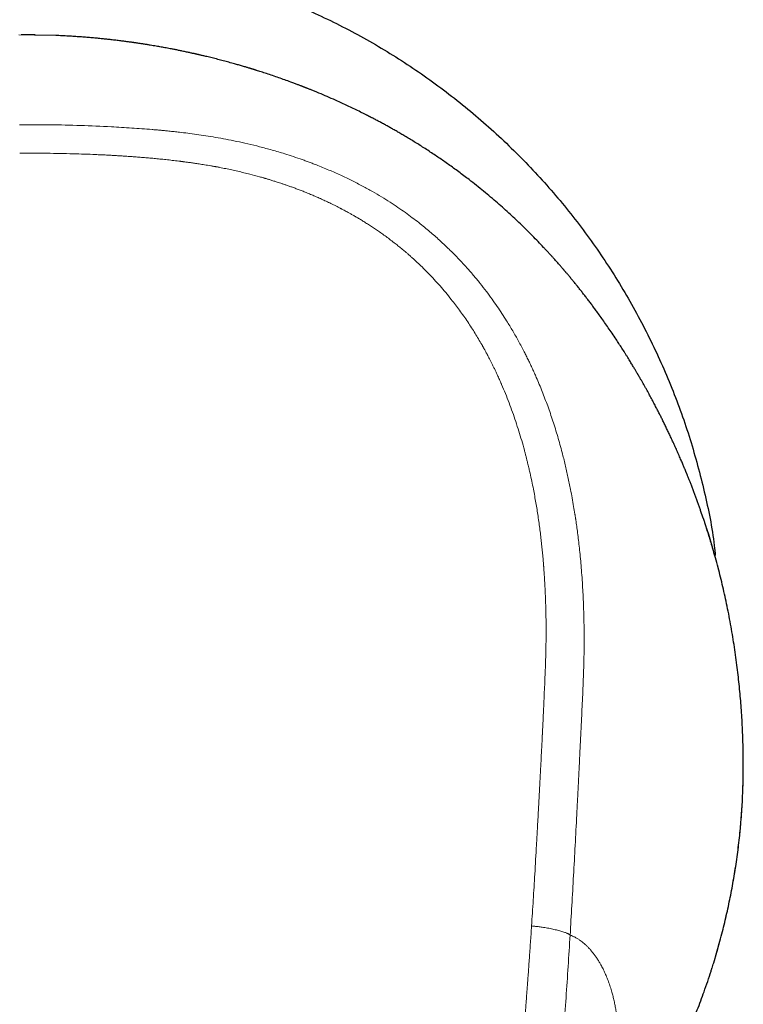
# Model space of a CAD drawing. Header units: millimetres. Extents: x 8 to 539, y 12 to 464.
# Tile 16 of 59: x 283 to 308, y 210 to 244. Entities that reach past the tile are written whole.
import ezdxf

# ---------------------------------------------------------------- set-up
doc = ezdxf.new("R2010")
doc.units = ezdxf.units.MM

msp = doc.modelspace()

# ---------------------------------------------------------------- linework, layer by layer
at = {"color": 252, "linetype": 'Continuous', "lineweight": 0}
msp.add_line((283.356, 243.961), (282.814, 243.971), dxfattribs=at)
at = {"color": 7, "linetype": 'Continuous', "lineweight": 30}
for p, q in [((283.377, 243.969), (283.356, 243.969)), ((284.09, 243.948), (283.356, 243.961)), ((306.483, 227.259), (306.388, 227.52)), ((307.866, 218.382), (307.867, 218.42)), ((307.857, 217.959), (307.858, 218.005))]:
    msp.add_line(p, q, dxfattribs=at)
for points, knots in [([(288.314, 246.297), (288.514, 246.256), (289.336, 246.089), (290.745, 245.647), (292.521, 244.979), (294.229, 244.167), (295.863, 243.227), (297.422, 242.156), (298.898, 240.961), (300.279, 239.658), (301.548, 238.255), (302.699, 236.761), (303.73, 235.175), (304.637, 233.506), (305.415, 231.772), (306.054, 229.989), (306.535, 228.166), (306.815, 226.818), (306.889, 226.076), (306.901, 225.96)], [0, 0, 0, 0, 0.020901, 0.085774, 0.150612, 0.214856, 0.278904, 0.343162, 0.40803, 0.472892, 0.537159, 0.60123, 0.665511, 0.730403, 0.795317, 0.859634, 0.923756, 0.988088, 1, 1, 1, 1]), ([(283.356, 243.969), (283.27, 243.97), (283.114, 243.972), (282.958, 243.97), (282.889, 243.969)], [0, 0, 0, 0, 0.557591, 1, 1, 1, 1]), ([(306.393, 227.522), (306.391, 227.53), (306.374, 227.578), (306.342, 227.668), (306.297, 227.793), (306.251, 227.919), (306.205, 228.045), (306.158, 228.17), (306.117, 228.275), (306.085, 228.36), (306.061, 228.421), (306.039, 228.479), (306.017, 228.533), (305.996, 228.587), (305.974, 228.642), (305.953, 228.694), (305.935, 228.74), (305.919, 228.778), (305.907, 228.809), (305.898, 228.83), (305.892, 228.844), (305.889, 228.851), (305.887, 228.857), (305.884, 228.864), (305.88, 228.874), (305.873, 228.89), (305.865, 228.911), (305.852, 228.941), (305.836, 228.981), (305.814, 229.033), (305.79, 229.091), (305.763, 229.155), (305.733, 229.225), (305.7, 229.301), (305.653, 229.412), (305.591, 229.552), (305.517, 229.719), (305.444, 229.879), (305.373, 230.033), (305.303, 230.182), (305.235, 230.324), (305.169, 230.461), (305.105, 230.591), (305.043, 230.717), (304.981, 230.839), (304.919, 230.961), (304.851, 231.093), (304.775, 231.237), (304.693, 231.392), (304.607, 231.551), (304.539, 231.674), (304.491, 231.761), (304.464, 231.81), (304.436, 231.858), (304.409, 231.908), (304.381, 231.956), (304.355, 232.002), (304.33, 232.045), (304.308, 232.084), (304.288, 232.118), (304.271, 232.147), (304.258, 232.171), (304.247, 232.189), (304.238, 232.204), (304.23, 232.219), (304.219, 232.237), (304.206, 232.259), (304.189, 232.289), (304.167, 232.327), (304.139, 232.374), (304.108, 232.425), (304.075, 232.48), (304.041, 232.537), (304.003, 232.599), (303.962, 232.667), (303.918, 232.739), (303.871, 232.816), (303.822, 232.895), (303.754, 233.002), (303.669, 233.136), (303.567, 233.294), (303.455, 233.464), (303.333, 233.647), (303.202, 233.839), (303.074, 234.023), (302.95, 234.198), (302.837, 234.354), (302.736, 234.491), (302.647, 234.612), (302.56, 234.728), (302.473, 234.841), (302.387, 234.953), (302.302, 235.062), (302.217, 235.169), (302.133, 235.274), (302.051, 235.376), (301.969, 235.476), (301.889, 235.573), (301.811, 235.666), (301.754, 235.734), (301.717, 235.777), (301.702, 235.795), (301.691, 235.807), (301.685, 235.815), (301.681, 235.819), (301.678, 235.823), (301.673, 235.829), (301.664, 235.839), (301.651, 235.854), (301.631, 235.877), (301.606, 235.906), (301.576, 235.942), (301.539, 235.983), (301.498, 236.031), (301.451, 236.084), (301.4, 236.141), (301.346, 236.202), (301.29, 236.265), (301.229, 236.333), (301.164, 236.403), (301.098, 236.475), (301.031, 236.547), (300.923, 236.662), (300.772, 236.821), (300.582, 237.016), (300.393, 237.205), (300.205, 237.389), (300.012, 237.573), (299.808, 237.763), (299.592, 237.959), (299.364, 238.16), (299.129, 238.362), (298.887, 238.563), (298.638, 238.765), (298.409, 238.944), (298.205, 239.1), (298.027, 239.233), (297.851, 239.362), (297.679, 239.486), (297.51, 239.604), (297.344, 239.718), (297.174, 239.833), (297, 239.948), (296.822, 240.064), (296.65, 240.173), (296.483, 240.276), (296.322, 240.374), (296.17, 240.465), (296.027, 240.549), (295.893, 240.627), (295.764, 240.701), (295.641, 240.77), (295.539, 240.826), (295.456, 240.872), (295.392, 240.907), (295.329, 240.941), (295.266, 240.974), (295.205, 241.007), (295.144, 241.039), (295.085, 241.07), (295.038, 241.094), (295.004, 241.112), (294.985, 241.122), (294.969, 241.13), (294.955, 241.137), (294.939, 241.146), (294.919, 241.156), (294.892, 241.17), (294.86, 241.186), (294.821, 241.206), (294.776, 241.228), (294.728, 241.252), (294.629, 241.302), (294.479, 241.376), (294.281, 241.471), (294.083, 241.564), (293.886, 241.654), (293.661, 241.755), (293.405, 241.867), (293.196, 241.955), (293.061, 242.011), (293.004, 242.034), (292.949, 242.056), (292.899, 242.076), (292.854, 242.094), (292.814, 242.11), (292.779, 242.124), (292.75, 242.136), (292.727, 242.144), (292.711, 242.151), (292.696, 242.157), (292.68, 242.163), (292.658, 242.171), (292.629, 242.183), (292.592, 242.197), (292.551, 242.213), (292.507, 242.23), (292.458, 242.248), (292.405, 242.269), (292.347, 242.291), (292.284, 242.314), (292.102, 242.381), (291.8, 242.49), (291.488, 242.595), (291.285, 242.662), (291.195, 242.691), (291.11, 242.718), (291.046, 242.738), (291.002, 242.752), (290.975, 242.761), (290.949, 242.769), (290.924, 242.776), (290.902, 242.783), (290.885, 242.788), (290.872, 242.792), (290.861, 242.796), (290.846, 242.8), (290.825, 242.807), (290.797, 242.815), (290.763, 242.826), (290.721, 242.838), (290.673, 242.853), (290.616, 242.87), (290.551, 242.889), (290.482, 242.909), (290.412, 242.929), (290.344, 242.949), (290.231, 242.98), (290.078, 243.023), (289.884, 243.075), (289.723, 243.117), (289.596, 243.149), (289.499, 243.173), (289.404, 243.197), (289.319, 243.217), (289.246, 243.235), (289.186, 243.249), (289.132, 243.262), (289.085, 243.273), (289.044, 243.282), (289.01, 243.29), (288.982, 243.296), (288.963, 243.301), (288.951, 243.304), (288.944, 243.305), (288.937, 243.307), (288.928, 243.309), (288.913, 243.312), (288.886, 243.318), (288.846, 243.327), (288.795, 243.338), (288.738, 243.351), (288.676, 243.364), (288.609, 243.379), (288.538, 243.394), (288.446, 243.413), (288.338, 243.435), (288.215, 243.46), (288.102, 243.482), (288, 243.501), (287.908, 243.518), (287.821, 243.534), (287.735, 243.55), (287.649, 243.565), (287.557, 243.581), (287.459, 243.598), (287.354, 243.615), (287.243, 243.633), (287.148, 243.648), (287.071, 243.66), (287.013, 243.669), (286.959, 243.677), (286.911, 243.684), (286.871, 243.69), (286.84, 243.695), (286.816, 243.698), (286.798, 243.701), (286.783, 243.703), (286.768, 243.705), (286.75, 243.707), (286.723, 243.711), (286.683, 243.717), (286.631, 243.724), (286.573, 243.732), (286.511, 243.74), (286.444, 243.749), (286.371, 243.758), (286.292, 243.768), (286.206, 243.779), (286.099, 243.791), (285.969, 243.806), (285.815, 243.823), (285.653, 243.84), (285.482, 243.856), (285.304, 243.872), (285.12, 243.888), (284.928, 243.902), (284.729, 243.916), (284.52, 243.929), (284.306, 243.94), (284.162, 243.947), (284.09, 243.95)], [0, 0, 0, 0, 0.000986, 0.005806, 0.010857, 0.016139, 0.020978, 0.025994, 0.031188, 0.033699, 0.036194, 0.03853, 0.0407, 0.042704, 0.045128, 0.047254, 0.049085, 0.050618, 0.051856, 0.052798, 0.053176, 0.053472, 0.053685, 0.053887, 0.054241, 0.054937, 0.055768, 0.056681, 0.058463, 0.060492, 0.062767, 0.065289, 0.068056, 0.07107, 0.074323, 0.081141, 0.087733, 0.094101, 0.100245, 0.106166, 0.111863, 0.117338, 0.122591, 0.127622, 0.13246, 0.137372, 0.142421, 0.148546, 0.15486, 0.161362, 0.168053, 0.17003, 0.172024, 0.174033, 0.176057, 0.178095, 0.180011, 0.181732, 0.1834, 0.184833, 0.18603, 0.186993, 0.18772, 0.188287, 0.18887, 0.189593, 0.190481, 0.191535, 0.193163, 0.195075, 0.197269, 0.199363, 0.201661, 0.204165, 0.206874, 0.209788, 0.212907, 0.216155, 0.219371, 0.225995, 0.232461, 0.238771, 0.247122, 0.255182, 0.262952, 0.270433, 0.277625, 0.283075, 0.288347, 0.293459, 0.298451, 0.303327, 0.308147, 0.31285, 0.317437, 0.321909, 0.326267, 0.330513, 0.334598, 0.338469, 0.339391, 0.340259, 0.340828, 0.341061, 0.341196, 0.341381, 0.341617, 0.341904, 0.342667, 0.343651, 0.344856, 0.346393, 0.348184, 0.350229, 0.352528, 0.35508, 0.357622, 0.360373, 0.363334, 0.366457, 0.369607, 0.372777, 0.375967, 0.384846, 0.393884, 0.402093, 0.410435, 0.418913, 0.42753, 0.436995, 0.446627, 0.456431, 0.466407, 0.476559, 0.486889, 0.493947, 0.50103, 0.507946, 0.51468, 0.521231, 0.527601, 0.533788, 0.540778, 0.547522, 0.55402, 0.560273, 0.566283, 0.57205, 0.577267, 0.582271, 0.587063, 0.591645, 0.596034, 0.598466, 0.600863, 0.603224, 0.60555, 0.607841, 0.610096, 0.612317, 0.614467, 0.615366, 0.616094, 0.616653, 0.617098, 0.617691, 0.618463, 0.619414, 0.620669, 0.622141, 0.623831, 0.625688, 0.627553, 0.635066, 0.642491, 0.649828, 0.657077, 0.66436, 0.674771, 0.685434, 0.687558, 0.689692, 0.691731, 0.693582, 0.695245, 0.696718, 0.698004, 0.699101, 0.699911, 0.70049, 0.700949, 0.701532, 0.702247, 0.703382, 0.704742, 0.706329, 0.707935, 0.709722, 0.711689, 0.713835, 0.716162, 0.718628, 0.733987, 0.749419, 0.752824, 0.756184, 0.75929, 0.762117, 0.763152, 0.764143, 0.765092, 0.765997, 0.766832, 0.767481, 0.767929, 0.768202, 0.768724, 0.769493, 0.770509, 0.771771, 0.773279, 0.775034, 0.777035, 0.779512, 0.782057, 0.784577, 0.787072, 0.789542, 0.796748, 0.803734, 0.8105, 0.814027, 0.817492, 0.820893, 0.82421, 0.826599, 0.828754, 0.830676, 0.832364, 0.833818, 0.83504, 0.836028, 0.836782, 0.837084, 0.837322, 0.837502, 0.837808, 0.83833, 0.839061, 0.840703, 0.842525, 0.844527, 0.846709, 0.84907, 0.851609, 0.85418, 0.85871, 0.863002, 0.867057, 0.870441, 0.87364, 0.876654, 0.879508, 0.882471, 0.885617, 0.888946, 0.892555, 0.896357, 0.900351, 0.902301, 0.904294, 0.906196, 0.907837, 0.909216, 0.910241, 0.91105, 0.911642, 0.912054, 0.912543, 0.913156, 0.913855, 0.915335, 0.917071, 0.919064, 0.921059, 0.92326, 0.925664, 0.928274, 0.931087, 0.934073, 0.93885, 0.943887, 0.949185, 0.954743, 0.960562, 0.966531, 0.97275, 0.97922, 0.985941, 0.993057, 1, 1, 1, 1]), ([(306.904, 225.887), (306.891, 225.934), (306.865, 226.025), (306.827, 226.158), (306.791, 226.283), (306.756, 226.401), (306.723, 226.51), (306.692, 226.611), (306.663, 226.705), (306.637, 226.791), (306.611, 226.873), (306.586, 226.95), (306.563, 227.021), (306.543, 227.083), (306.525, 227.136), (306.511, 227.18), (306.499, 227.215), (306.491, 227.241), (306.486, 227.254), (306.485, 227.26)], [0, 0, 0, 0, 0.10159, 0.197703, 0.288354, 0.373559, 0.45333, 0.526401, 0.594254, 0.656899, 0.714345, 0.773326, 0.825617, 0.871231, 0.910183, 0.942492, 0.968185, 0.987313, 1, 1, 1, 1]), ([(306.996, 225.551), (306.996, 225.551), (306.967, 225.663), (306.937, 225.774), (306.906, 225.886)], [0, 0, 0, 0, 0.000072, 1, 1, 1, 1]), ([(307.867, 218.42), (307.868, 218.53), (307.87, 218.751), (307.867, 219.086), (307.86, 219.423), (307.849, 219.762), (307.834, 220.103), (307.815, 220.44), (307.792, 220.773), (307.765, 221.1), (307.734, 221.428), (307.699, 221.758), (307.659, 222.095), (307.614, 222.441), (307.563, 222.794), (307.507, 223.148), (307.446, 223.502), (307.381, 223.857), (307.311, 224.206), (307.238, 224.548), (307.162, 224.883), (307.083, 225.214), (307.026, 225.434), (306.998, 225.542)], [0, 0, 0, 0, 0.049286, 0.09848, 0.147591, 0.196627, 0.245595, 0.294504, 0.340572, 0.386603, 0.432604, 0.478582, 0.524542, 0.573277, 0.622006, 0.670738, 0.719479, 0.768238, 0.817021, 0.863047, 0.909111, 0.955219, 1, 1, 1, 1]), ([(307.857, 217.952), (307.859, 218.029), (307.864, 218.183), (307.866, 218.337), (307.867, 218.414)], [0, 0, 0, 0, 0.500153, 1, 1, 1, 1]), ([(306.787, 211.693), (306.806, 211.754), (306.861, 211.925), (306.945, 212.209), (307.039, 212.544), (307.127, 212.872), (307.208, 213.194), (307.282, 213.51), (307.352, 213.826), (307.418, 214.141), (307.48, 214.463), (307.538, 214.79), (307.593, 215.123), (307.642, 215.454), (307.687, 215.785), (307.726, 216.114), (307.76, 216.435), (307.789, 216.748), (307.812, 217.054), (307.832, 217.357), (307.847, 217.66), (307.854, 217.859), (307.857, 217.959)], [0, 0, 0, 0, 0.028866, 0.081503, 0.134098, 0.186659, 0.236196, 0.285721, 0.335243, 0.384768, 0.434304, 0.48686, 0.539439, 0.592049, 0.6447, 0.6974, 0.750159, 0.799966, 0.849844, 0.899803, 0.949851, 1, 1, 1, 1]), ([(306.512, 210.878), (306.596, 211.115), (306.693, 211.385), (306.775, 211.658), (306.785, 211.693)], [0, 0, 0, 0, 0.87452, 1, 1, 1, 1]), ([(306.19, 210.035), (306.218, 210.105), (306.333, 210.384), (306.435, 210.667), (306.512, 210.878)], [0, 0, 0, 0, 0.251418, 1, 1, 1, 1])]:
    msp.add_open_spline(points, degree=3, knots=knots, dxfattribs=at)
at = {"color": 252, "linetype": 'Continuous', "lineweight": 0}
for points, knots in [([(282.833, 240.863), (283.184, 240.863), (283.889, 240.865), (284.949, 240.84), (285.891, 240.799), (286.715, 240.752), (287.225, 240.714), (287.543, 240.687), (287.667, 240.676), (287.791, 240.664), (287.903, 240.654), (288.032, 240.64), (288.182, 240.625), (288.4, 240.6), (288.659, 240.569), (288.964, 240.528), (289.286, 240.481), (289.624, 240.426), (289.979, 240.362), (290.349, 240.288), (290.739, 240.203), (291.147, 240.103), (291.574, 239.988), (291.963, 239.873), (292.311, 239.761), (292.534, 239.684), (292.681, 239.632), (292.751, 239.607), (292.82, 239.581), (292.89, 239.555), (292.96, 239.529), (293.031, 239.502), (293.223, 239.427), (293.53, 239.302), (293.941, 239.12), (294.329, 238.934), (294.694, 238.746), (295.035, 238.558), (295.352, 238.371), (295.647, 238.187), (295.921, 238.006), (296.177, 237.827), (296.415, 237.653), (296.636, 237.484), (296.838, 237.322), (297.023, 237.168), (297.195, 237.02), (297.354, 236.877), (297.495, 236.747), (297.596, 236.652), (297.651, 236.599), (297.67, 236.581), (297.675, 236.575), (297.681, 236.57), (297.687, 236.564), (297.692, 236.559), (297.797, 236.457), (297.994, 236.258), (298.271, 235.961), (298.526, 235.668), (298.762, 235.382), (298.978, 235.106), (299.175, 234.839), (299.354, 234.584), (299.523, 234.332), (299.703, 234.051), (299.896, 233.732), (300.097, 233.377), (300.251, 233.088), (300.362, 232.868), (300.434, 232.722), (300.505, 232.574), (300.574, 232.426), (300.642, 232.276), (300.758, 232.014), (300.915, 231.636), (301.107, 231.132), (301.286, 230.612), (301.453, 230.074), (301.592, 229.57), (301.709, 229.104), (301.806, 228.678), (301.906, 228.197), (301.984, 227.769), (302.032, 227.476), (302.048, 227.368), (302.053, 227.339), (302.058, 227.309), (302.062, 227.279), (302.067, 227.25), (302.071, 227.22), (302.085, 227.129), (302.107, 226.97), (302.139, 226.737), (302.17, 226.484), (302.201, 226.213), (302.231, 225.922), (302.259, 225.612), (302.285, 225.283), (302.307, 224.949), (302.326, 224.612), (302.341, 224.274), (302.353, 223.921), (302.36, 223.569), (302.364, 223.218), (302.364, 222.885), (302.361, 222.65), (302.359, 222.516), (302.358, 222.474), (302.357, 222.432), (302.356, 222.39), (302.355, 222.347), (302.348, 222.041), (302.328, 221.471), (302.296, 220.779), (302.275, 220.346), (302.267, 220.174), (302.264, 220.12), (302.261, 220.066), (302.259, 220.012), (302.256, 219.962), (302.253, 219.887), (302.248, 219.784), (302.241, 219.645), (302.233, 219.474), (302.223, 219.268), (302.211, 219.024), (302.198, 218.758), (302.184, 218.471), (302.172, 218.225), (302.162, 218.025), (302.154, 217.879), (302.147, 217.728), (302.14, 217.587), (302.127, 217.342), (302.099, 216.797), (302.054, 215.943), (301.997, 214.898), (301.939, 213.864), (301.899, 213.178), (301.879, 212.837)], [0, 0, 0, 0, 0.025421, 0.050944, 0.076571, 0.093545, 0.110568, 0.113569, 0.116572, 0.119577, 0.122571, 0.124687, 0.12899, 0.133487, 0.140477, 0.147889, 0.155724, 0.163981, 0.172661, 0.181764, 0.191288, 0.201504, 0.212167, 0.223275, 0.23085, 0.238618, 0.240389, 0.24217, 0.24396, 0.24576, 0.247569, 0.249389, 0.251218, 0.262541, 0.273406, 0.283812, 0.293757, 0.303242, 0.312111, 0.320537, 0.328521, 0.336062, 0.343286, 0.350052, 0.356359, 0.362207, 0.367597, 0.372997, 0.377842, 0.381647, 0.383186, 0.383381, 0.383575, 0.383767, 0.383958, 0.384148, 0.384336, 0.394705, 0.404645, 0.414156, 0.423239, 0.431894, 0.439979, 0.447652, 0.454915, 0.462338, 0.472324, 0.482399, 0.492563, 0.496581, 0.500612, 0.504658, 0.508718, 0.512791, 0.516878, 0.529901, 0.543234, 0.556882, 0.570844, 0.585119, 0.595788, 0.606627, 0.617635, 0.632424, 0.639025, 0.639769, 0.640514, 0.64126, 0.642007, 0.642754, 0.643502, 0.644251, 0.64962, 0.655462, 0.661777, 0.668565, 0.675827, 0.683562, 0.691772, 0.700456, 0.708491, 0.716893, 0.725662, 0.734799, 0.743143, 0.751771, 0.759599, 0.760641, 0.761686, 0.762735, 0.763788, 0.764845, 0.765905, 0.786579, 0.807268, 0.817468, 0.818804, 0.82014, 0.821476, 0.822812, 0.824148, 0.825231, 0.828392, 0.831834, 0.835559, 0.841093, 0.847152, 0.853736, 0.860845, 0.86848, 0.872006, 0.875633, 0.879362, 0.88318, 0.886094, 0.897505, 0.923595, 0.949374, 0.974842, 1, 1, 1, 1]), ([(282.84, 239.877), (282.998, 239.877), (283.312, 239.878), (283.778, 239.876), (284.236, 239.87), (284.67, 239.86), (285.079, 239.848), (285.4, 239.835), (285.598, 239.826), (285.677, 239.822), (285.702, 239.821), (285.726, 239.82), (285.75, 239.819), (285.773, 239.818), (285.817, 239.815), (285.883, 239.812), (285.988, 239.806), (286.116, 239.799), (286.266, 239.79), (286.426, 239.78), (286.595, 239.769), (286.773, 239.756), (286.961, 239.742), (287.152, 239.726), (287.345, 239.71), (287.541, 239.692), (287.745, 239.672), (287.956, 239.65), (288.175, 239.625), (288.332, 239.606), (288.424, 239.595), (288.449, 239.592), (288.474, 239.589), (288.499, 239.585), (288.524, 239.582), (288.543, 239.58), (288.574, 239.575), (288.618, 239.57), (288.68, 239.561), (288.746, 239.552), (288.815, 239.542), (288.888, 239.532), (288.967, 239.52), (289.052, 239.507), (289.142, 239.493), (289.239, 239.478), (289.341, 239.461), (289.449, 239.443), (289.528, 239.429), (289.578, 239.42), (289.596, 239.416), (289.615, 239.413), (289.633, 239.41), (289.682, 239.401), (289.794, 239.379), (289.969, 239.345), (290.176, 239.301), (290.384, 239.254), (290.593, 239.204), (290.843, 239.142), (291.07, 239.082), (291.232, 239.036), (291.286, 239.021), (291.292, 239.02), (291.294, 239.019), (291.296, 239.018), (291.305, 239.016), (291.322, 239.011), (291.35, 239.003), (291.387, 238.992), (291.431, 238.979), (291.482, 238.963), (291.538, 238.946), (291.601, 238.927), (291.671, 238.905), (291.748, 238.88), (291.832, 238.853), (291.923, 238.822), (292.023, 238.789), (292.131, 238.751), (292.249, 238.709), (292.374, 238.663), (292.506, 238.613), (292.646, 238.559), (292.792, 238.5), (292.941, 238.438), (293.092, 238.374), (293.244, 238.306), (293.402, 238.234), (293.565, 238.157), (293.733, 238.075), (293.857, 238.012), (293.932, 237.973), (293.952, 237.962), (293.964, 237.956), (293.972, 237.952), (293.979, 237.948), (293.997, 237.939), (294.037, 237.918), (294.097, 237.886), (294.171, 237.846), (294.253, 237.8), (294.347, 237.748), (294.453, 237.687), (294.566, 237.621), (294.684, 237.549), (294.809, 237.472), (294.94, 237.389), (295.077, 237.299), (295.219, 237.203), (295.366, 237.101), (295.517, 236.992), (295.673, 236.875), (295.819, 236.762), (295.955, 236.654), (296.08, 236.552), (296.177, 236.47), (296.243, 236.414), (296.276, 236.385), (296.303, 236.361), (296.351, 236.32), (296.446, 236.235), (296.589, 236.104), (296.774, 235.928), (296.97, 235.731), (297.178, 235.512), (297.38, 235.288), (297.577, 235.058), (297.754, 234.84), (297.914, 234.635), (298.057, 234.443), (298.198, 234.246), (298.337, 234.045), (298.468, 233.845), (298.592, 233.648), (298.709, 233.454), (298.792, 233.312), (298.842, 233.223), (298.858, 233.195), (298.869, 233.176), (298.876, 233.162), (298.885, 233.147), (298.894, 233.13), (298.908, 233.105), (298.926, 233.071), (298.951, 233.027), (298.979, 232.974), (299.013, 232.912), (299.051, 232.84), (299.092, 232.76), (299.137, 232.673), (299.185, 232.578), (299.233, 232.479), (299.282, 232.378), (299.331, 232.274), (299.376, 232.178), (299.416, 232.089), (299.45, 232.014), (299.474, 231.96), (299.487, 231.93), (299.491, 231.92), (299.495, 231.911), (299.5, 231.901), (299.504, 231.891), (299.552, 231.779), (299.642, 231.564), (299.768, 231.244), (299.887, 230.92), (300, 230.595), (300.105, 230.268), (300.204, 229.94), (300.269, 229.708), (300.307, 229.568), (300.32, 229.52), (300.333, 229.468), (300.347, 229.415), (300.361, 229.362), (300.374, 229.309), (300.387, 229.257), (300.409, 229.168), (300.439, 229.043), (300.486, 228.841), (300.539, 228.601), (300.594, 228.334), (300.642, 228.082), (300.685, 227.844), (300.724, 227.612), (300.761, 227.379), (300.795, 227.144), (300.827, 226.91), (300.856, 226.681), (300.882, 226.457), (300.906, 226.24), (300.925, 226.046), (300.941, 225.874), (300.953, 225.73), (300.961, 225.631), (300.965, 225.573), (300.967, 225.549), (300.969, 225.523), (300.971, 225.497), (300.973, 225.471), (300.979, 225.385), (300.989, 225.239), (301.001, 225.036), (301.013, 224.813), (301.024, 224.573), (301.033, 224.316), (301.04, 224.067), (301.044, 223.826), (301.046, 223.63), (301.047, 223.479), (301.047, 223.375), (301.047, 223.278), (301.046, 223.188), (301.046, 223.099), (301.045, 223.01), (301.044, 222.921), (301.042, 222.807), (301.039, 222.67), (301.036, 222.508), (301.031, 222.346), (301.026, 222.184), (301.02, 222.022), (301.013, 221.857), (301.006, 221.685), (300.996, 221.447), (300.985, 221.214), (300.978, 221.035), (300.975, 220.966), (300.974, 220.941), (300.973, 220.917), (300.972, 220.897), (300.971, 220.878), (300.97, 220.856), (300.969, 220.824), (300.967, 220.785), (300.965, 220.74), (300.963, 220.689), (300.96, 220.631), (300.957, 220.567), (300.953, 220.497), (300.95, 220.418), (300.945, 220.329), (300.941, 220.231), (300.936, 220.126), (300.93, 220.013), (300.924, 219.892), (300.92, 219.803), (300.917, 219.746), (300.916, 219.727), (300.915, 219.707), (300.914, 219.688), (300.913, 219.669), (300.912, 219.65), (300.91, 219.601), (300.905, 219.497), (300.893, 219.273), (300.877, 218.958), (300.857, 218.558), (300.835, 218.137), (300.812, 217.697), (300.794, 217.377), (300.783, 217.176), (300.779, 217.099), (300.775, 217.029), (300.772, 216.962), (300.768, 216.895), (300.76, 216.746), (300.742, 216.431), (300.707, 215.804), (300.659, 214.983), (300.603, 214.049), (300.564, 213.449), (300.545, 213.15)], [0, 0, 0, 0, 0.012, 0.023812, 0.035435, 0.046869, 0.056774, 0.066533, 0.071289, 0.071909, 0.072528, 0.073147, 0.073766, 0.074383, 0.074897, 0.077083, 0.079377, 0.082961, 0.086782, 0.090838, 0.095131, 0.09966, 0.104424, 0.109424, 0.114215, 0.119203, 0.124391, 0.129778, 0.135366, 0.141155, 0.141788, 0.142423, 0.143061, 0.143701, 0.144343, 0.144946, 0.145197, 0.146716, 0.148273, 0.150019, 0.151737, 0.153607, 0.155628, 0.157801, 0.160126, 0.162603, 0.165232, 0.168015, 0.170907, 0.171376, 0.171847, 0.172323, 0.172802, 0.173223, 0.176122, 0.181479, 0.186844, 0.192215, 0.197695, 0.203219, 0.211826, 0.21559, 0.216003, 0.216063, 0.216094, 0.21613, 0.216273, 0.216774, 0.217515, 0.218497, 0.219719, 0.221012, 0.222497, 0.224172, 0.226039, 0.228096, 0.230344, 0.232782, 0.235409, 0.238377, 0.241553, 0.24494, 0.248535, 0.25234, 0.256354, 0.260579, 0.264638, 0.268875, 0.273292, 0.27789, 0.282671, 0.287636, 0.288527, 0.289138, 0.28935, 0.289566, 0.289785, 0.290007, 0.291093, 0.293201, 0.295264, 0.2975, 0.300384, 0.303512, 0.306883, 0.310391, 0.314129, 0.318094, 0.322287, 0.326706, 0.331266, 0.336042, 0.341032, 0.346234, 0.350256, 0.354394, 0.358648, 0.360078, 0.361054, 0.361993, 0.362931, 0.365881, 0.371863, 0.377845, 0.385601, 0.393372, 0.401165, 0.40898, 0.416813, 0.422975, 0.429141, 0.435444, 0.441803, 0.448145, 0.454045, 0.459925, 0.465784, 0.466888, 0.467896, 0.468249, 0.468652, 0.469105, 0.469609, 0.470164, 0.471312, 0.47263, 0.474118, 0.476014, 0.47813, 0.480464, 0.483018, 0.485792, 0.488785, 0.491601, 0.494588, 0.497746, 0.499925, 0.502179, 0.504225, 0.504497, 0.50477, 0.505045, 0.50532, 0.505596, 0.505873, 0.514844, 0.523838, 0.532842, 0.541841, 0.550822, 0.559768, 0.568668, 0.569739, 0.571114, 0.572552, 0.573984, 0.575409, 0.576828, 0.578241, 0.579648, 0.584028, 0.588349, 0.595919, 0.603306, 0.60975, 0.616055, 0.62222, 0.628248, 0.634604, 0.640801, 0.64684, 0.652722, 0.658449, 0.66402, 0.668039, 0.671973, 0.675366, 0.675847, 0.676533, 0.677216, 0.677899, 0.678579, 0.679258, 0.684703, 0.690035, 0.695253, 0.702187, 0.708911, 0.715427, 0.721735, 0.727835, 0.730754, 0.733624, 0.736003, 0.738333, 0.740663, 0.742993, 0.745324, 0.747655, 0.751884, 0.756114, 0.760345, 0.764577, 0.76881, 0.773044, 0.77755, 0.782322, 0.791679, 0.795775, 0.796417, 0.797059, 0.797701, 0.798343, 0.798589, 0.799242, 0.80007, 0.801073, 0.802252, 0.803606, 0.805107, 0.806776, 0.808615, 0.810623, 0.812981, 0.815537, 0.818289, 0.821239, 0.824387, 0.827731, 0.828275, 0.828778, 0.829281, 0.829784, 0.830287, 0.83079, 0.831292, 0.834052, 0.838964, 0.848869, 0.85869, 0.870274, 0.88174, 0.893088, 0.895339, 0.897374, 0.899112, 0.900851, 0.902589, 0.904327, 0.912523, 0.927159, 0.953299, 0.976646, 1, 1, 1, 1]), ([(306.906, 225.886), (306.785, 226.322), (306.656, 226.784), (306.492, 227.234), (306.483, 227.259)], [0, 0, 0, 0, 0.944554, 1, 1, 1, 1]), ([(307.867, 218.414), (307.868, 218.524), (307.87, 218.745), (307.867, 219.08), (307.86, 219.418), (307.849, 219.758), (307.834, 220.099), (307.815, 220.437), (307.792, 220.77), (307.765, 221.097), (307.734, 221.426), (307.699, 221.756), (307.659, 222.094), (307.614, 222.44), (307.563, 222.793), (307.507, 223.147), (307.446, 223.501), (307.381, 223.857), (307.311, 224.205), (307.238, 224.547), (307.162, 224.882), (307.082, 225.217), (307.025, 225.44), (306.996, 225.551)], [0, 0, 0, 0, 0.0492314, 0.0983716, 0.1474287, 0.1964107, 0.2453254, 0.2941806, 0.3401965, 0.3861727, 0.4321156, 0.4780316, 0.5239272, 0.572589, 0.621243, 0.669897, 0.7185593, 0.767238, 0.8159416, 0.861893, 0.9078819, 0.953916, 1, 1, 1, 1]), ([(306.785, 211.693), (306.849, 211.896), (306.986, 212.338), (307.168, 213.021), (307.336, 213.738), (307.481, 214.455), (307.602, 215.168), (307.701, 215.876), (307.776, 216.578), (307.83, 217.272), (307.848, 217.725), (307.857, 217.952)], [0, 0, 0, 0, 0.096671, 0.20938, 0.321969, 0.434525, 0.547134, 0.659887, 0.77288, 0.886215, 1, 1, 1, 1]), ([(300.545, 213.15), (300.538, 213.052), (300.526, 212.861), (300.507, 212.578), (300.488, 212.305), (300.47, 212.041), (300.452, 211.787), (300.434, 211.542), (300.417, 211.313), (300.402, 211.098), (300.387, 210.899), (300.372, 210.708), (300.358, 210.524), (300.345, 210.349), (300.331, 210.181), (300.319, 210.021), (300.307, 209.87), (300.296, 209.726), (300.285, 209.59), (300.274, 209.463), (300.265, 209.345), (300.256, 209.237), (300.248, 209.139), (300.24, 209.047), (300.233, 208.963), (300.228, 208.894), (300.224, 208.851), (300.222, 208.832), (300.222, 208.825), (300.221, 208.819), (300.221, 208.811), (300.217, 208.765), (300.207, 208.646), (300.191, 208.461), (300.173, 208.245), (300.155, 208.038), (300.138, 207.833), (300.12, 207.629), (300.102, 207.419), (300.083, 207.19), (300.061, 206.94), (300.038, 206.668), (300.014, 206.389), (299.989, 206.101), (299.964, 205.805), (299.937, 205.494), (299.909, 205.167), (299.88, 204.824), (299.85, 204.472), (299.829, 204.219), (299.817, 204.068), (299.813, 204.022), (299.809, 203.977), (299.805, 203.931), (299.801, 203.886), (299.798, 203.842), (299.795, 203.803), (299.787, 203.714), (299.776, 203.581), (299.761, 203.398), (299.743, 203.179), (299.721, 202.917), (299.696, 202.61), (299.671, 202.294), (299.644, 201.969), (299.618, 201.644), (299.592, 201.317), (299.566, 200.991), (299.543, 200.696), (299.522, 200.434), (299.509, 200.266), (299.5, 200.159), (299.497, 200.116), (299.494, 200.078), (299.491, 200.042), (299.488, 200.006), (299.485, 199.969), (299.479, 199.884), (299.468, 199.748), (299.453, 199.558), (299.438, 199.359), (299.422, 199.151), (299.405, 198.933), (299.387, 198.708), (299.369, 198.474), (299.35, 198.232), (299.331, 197.981), (299.311, 197.722), (299.29, 197.453), (299.268, 197.176), (299.246, 196.887), (299.223, 196.587), (299.199, 196.274), (299.182, 196.053), (299.173, 195.93), (299.171, 195.909), (299.17, 195.892), (299.169, 195.875), (299.168, 195.859), (299.166, 195.842), (299.165, 195.825), (299.162, 195.777), (299.153, 195.67), (299.139, 195.481), (299.121, 195.236), (299.1, 194.962), (299.079, 194.68), (299.058, 194.39), (299.036, 194.091), (299.014, 193.784), (298.993, 193.499), (298.975, 193.235), (298.958, 192.995), (298.946, 192.827), (298.939, 192.733), (298.938, 192.714), (298.936, 192.695), (298.935, 192.676), (298.934, 192.658), (298.933, 192.639), (298.929, 192.593), (298.922, 192.492), (298.899, 192.151), (298.848, 191.405), (298.802, 190.689), (298.771, 190.188), (298.764, 190.089), (298.758, 189.983), (298.751, 189.873), (298.744, 189.762), (298.729, 189.515), (298.697, 188.994), (298.652, 188.232), (298.602, 187.367), (298.543, 186.317), (298.472, 185.048), (298.418, 184.056), (298.392, 183.56)], [0, 0, 0, 0, 0.009966, 0.019607, 0.028925, 0.037918, 0.046588, 0.054933, 0.062955, 0.070023, 0.07682, 0.083345, 0.089597, 0.095578, 0.101286, 0.106723, 0.111887, 0.11678, 0.121401, 0.12575, 0.129826, 0.133421, 0.136774, 0.139886, 0.142756, 0.145384, 0.146905, 0.147136, 0.147364, 0.14759, 0.147813, 0.148162, 0.152309, 0.159951, 0.167029, 0.174349, 0.181088, 0.18802, 0.195144, 0.202461, 0.211422, 0.220656, 0.230162, 0.239941, 0.249992, 0.260316, 0.271655, 0.283305, 0.295267, 0.307541, 0.309074, 0.310613, 0.312156, 0.313704, 0.315256, 0.316813, 0.318181, 0.319214, 0.325786, 0.331771, 0.337866, 0.347994, 0.358413, 0.369121, 0.38012, 0.391408, 0.402205, 0.413256, 0.424559, 0.432157, 0.439866, 0.441611, 0.443013, 0.444213, 0.445428, 0.446655, 0.447897, 0.449152, 0.455279, 0.461711, 0.468448, 0.475489, 0.482836, 0.490487, 0.498359, 0.506529, 0.514998, 0.523766, 0.532832, 0.542197, 0.551861, 0.562094, 0.572641, 0.583503, 0.584491, 0.585057, 0.585624, 0.586192, 0.586762, 0.587333, 0.587905, 0.588479, 0.592113, 0.598725, 0.60768, 0.616911, 0.626418, 0.636199, 0.646256, 0.656589, 0.667197, 0.675134, 0.683218, 0.691449, 0.692119, 0.692743, 0.693368, 0.693992, 0.694616, 0.695241, 0.695865, 0.699299, 0.70543, 0.730296, 0.774641, 0.777589, 0.780854, 0.784568, 0.788282, 0.791996, 0.79571, 0.813218, 0.844481, 0.872394, 0.900306, 0.950151, 1, 1, 1, 1]), ([(300.545, 213.15), (300.563, 213.148), (300.599, 213.145), (300.655, 213.141), (300.714, 213.135), (300.777, 213.127), (300.845, 213.119), (300.921, 213.108), (301.006, 213.094), (301.097, 213.078), (301.188, 213.061), (301.278, 213.043), (301.364, 213.023), (301.446, 213.003), (301.524, 212.983), (301.596, 212.962), (301.661, 212.941), (301.716, 212.922), (301.76, 212.904), (301.795, 212.889), (301.823, 212.875), (301.846, 212.862), (301.864, 212.849), (301.874, 212.841), (301.879, 212.837)], [0, 0, 0, 0, 0.029302, 0.059964, 0.092978, 0.128934, 0.168057, 0.210245, 0.264385, 0.321452, 0.380355, 0.440092, 0.499992, 0.559869, 0.619543, 0.67835, 0.735308, 0.789345, 0.831469, 0.870566, 0.906547, 0.939647, 0.970468, 1, 1, 1, 1]), ([(300.92, 200.229), (300.945, 200.546), (300.997, 201.208), (301.076, 202.213), (301.159, 203.246), (301.242, 204.277), (301.326, 205.308), (301.411, 206.357), (301.496, 207.422), (301.581, 208.505), (301.662, 209.587), (301.739, 210.67), (301.812, 211.754), (301.856, 212.476), (301.879, 212.837)], [0, 0, 0, 0, 0.074988, 0.156622, 0.238191, 0.319768, 0.40143, 0.483243, 0.569104, 0.655082, 0.741139, 0.827276, 0.913545, 1, 1, 1, 1]), ([(301.879, 212.837), (301.908, 212.826), (301.967, 212.803), (302.055, 212.759), (302.143, 212.709), (302.224, 212.654), (302.299, 212.598), (302.367, 212.541), (302.433, 212.481), (302.503, 212.412), (302.574, 212.335), (302.647, 212.249), (302.719, 212.157), (302.788, 212.059), (302.855, 211.956), (302.925, 211.839), (302.998, 211.705), (303.072, 211.553), (303.142, 211.393), (303.207, 211.225), (303.268, 211.05), (303.319, 210.879), (303.363, 210.715), (303.4, 210.56), (303.433, 210.4), (303.463, 210.235), (303.489, 210.065), (303.511, 209.886), (303.53, 209.696), (303.544, 209.497), (303.552, 209.292), (303.556, 209.083), (303.553, 208.868), (303.544, 208.649), (303.53, 208.434), (303.511, 208.221), (303.487, 208.013), (303.457, 207.801), (303.422, 207.587), (303.382, 207.37), (303.334, 207.144), (303.278, 206.909), (303.214, 206.666), (303.143, 206.421), (303.065, 206.175), (302.98, 205.927), (302.888, 205.678), (302.79, 205.433), (302.689, 205.194), (302.584, 204.962), (302.474, 204.731), (302.358, 204.499), (302.236, 204.268), (302.12, 204.059), (302.012, 203.872), (301.912, 203.706), (301.808, 203.538), (301.7, 203.368), (301.589, 203.199), (301.47, 203.024), (301.342, 202.842), (301.24, 202.7), (301.181, 202.622), (301.169, 202.606)], [0, 0, 0, 0, 0.0165902, 0.0333874, 0.0504024, 0.0676453, 0.0813601, 0.0952268, 0.1092503, 0.1229759, 0.1392915, 0.1556, 0.1719082, 0.188223, 0.2045513, 0.2208999, 0.2414289, 0.2619663, 0.2825245, 0.303116, 0.323753, 0.344448, 0.3607569, 0.377115, 0.3935281, 0.4100022, 0.4265429, 0.4431562, 0.4612111, 0.4793063, 0.4974493, 0.5156479, 0.5339097, 0.5522425, 0.5704674, 0.5871224, 0.6037787, 0.6204423, 0.6371184, 0.6538129, 0.670531, 0.6887597, 0.7069449, 0.7250937, 0.7432131, 0.7613104, 0.7793929, 0.7976202, 0.8143184, 0.83096, 0.8475503, 0.8640944, 0.880598, 0.8970664, 0.9087868, 0.9206626, 0.9326967, 0.9448918, 0.957157, 0.9690577, 0.9828927, 0.9965226, 1, 1, 1, 1])]:
    msp.add_open_spline(points, degree=3, knots=knots, dxfattribs=at)

doc.saveas('drawing.dxf')
